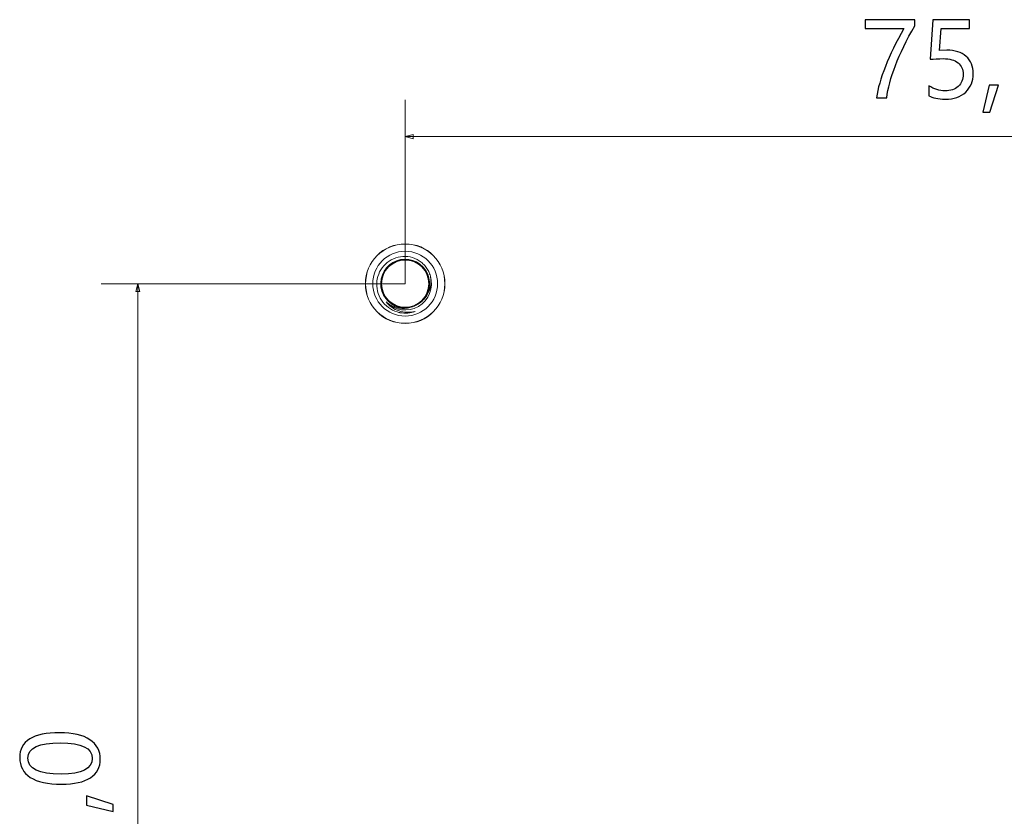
# Model space of a CAD drawing. Header units: centimetres. Extents: x -29.6 to 29.7, y -21 to 21.
# Tile 14 of 24: x 11.9 to 15.2, y 2 to 4.7. Entities that reach past the tile are written whole.
import ezdxf

# ---------------------------------------------------------------- set-up
doc = ezdxf.new("R2010")
doc.units = ezdxf.units.CM
doc.header["$MEASUREMENT"] = 0
doc.layers.add('06___PRT_ALL_SURFS', color=7, linetype='Continuous')

msp = doc.modelspace()

# ---------------------------------------------------------------- linework, layer by layer
at = {"layer": '06___PRT_ALL_SURFS'}
for points, knots in [([(14.94523, 4.66177), (14.91744, 4.6133), (14.89564, 4.56843), (14.87974, 4.52718), (14.86389, 4.48593), (14.8541, 4.44952), (14.85032, 4.418), (14.85032, 4.418), (14.81548, 4.418), (14.81548, 4.418), (14.81973, 4.44905), (14.82969, 4.48453), (14.84536, 4.52433), (14.8611, 4.56418), (14.88207, 4.60701), (14.90835, 4.65286), (14.90835, 4.65286), (14.77726, 4.65286), (14.77726, 4.65286), (14.77726, 4.65286), (14.77726, 4.6824), (14.77726, 4.6824), (14.77726, 4.6824), (14.94523, 4.6824), (14.94523, 4.6824), (14.94523, 4.6824), (14.94523, 4.66177), (14.94523, 4.66177)], [0, 0, 0, 0, 0.1111111, 0.1111111, 0.1111111, 0.2222222, 0.2222222, 0.2222222, 0.3333333, 0.3333333, 0.3333333, 0.4444444, 0.4444444, 0.4444444, 0.5555556, 0.5555556, 0.5555556, 0.6666667, 0.6666667, 0.6666667, 0.7777778, 0.7777778, 0.7777778, 0.8888889, 0.8888889, 0.8888889, 1, 1, 1, 1]), ([(15.14327, 4.49956), (15.14327, 4.47376), (15.13471, 4.45295), (15.11758, 4.43711), (15.10045, 4.42132), (15.07743, 4.41339), (15.04853, 4.41339), (15.02371, 4.41339), (15.00524, 4.41706), (14.99306, 4.42446), (14.99306, 4.42446), (14.99306, 4.45861), (14.99306, 4.45861), (15.01089, 4.44701), (15.02913, 4.44118), (15.04766, 4.44118), (15.06613, 4.44118), (15.08098, 4.44631), (15.09229, 4.45651), (15.10365, 4.46665), (15.1093, 4.48016), (15.1093, 4.497), (15.1093, 4.5139), (15.10342, 4.52701), (15.09165, 4.53639), (15.07988, 4.54577), (15.06322, 4.55043), (15.04172, 4.55043), (15.02511, 4.55043), (15.01013, 4.54973), (14.99679, 4.54822), (14.99679, 4.54822), (15.00652, 4.6824), (15.00652, 4.6824), (15.00652, 4.6824), (15.1301, 4.6824), (15.1301, 4.6824), (15.1301, 4.6824), (15.1301, 4.65303), (15.1301, 4.65303), (15.1301, 4.65303), (15.03472, 4.65303), (15.03472, 4.65303), (15.03472, 4.65303), (15.02925, 4.57811), (15.02925, 4.57811), (15.02925, 4.57811), (15.05331, 4.57915), (15.05331, 4.57915), (15.08127, 4.57915), (15.1033, 4.57216), (15.11926, 4.55824), (15.13528, 4.54431), (15.14327, 4.52473), (15.14327, 4.49956)], [0, 0, 0, 0, 0.0555556, 0.0555556, 0.0555556, 0.1111111, 0.1111111, 0.1111111, 0.1666667, 0.1666667, 0.1666667, 0.2222222, 0.2222222, 0.2222222, 0.2777778, 0.2777778, 0.2777778, 0.3333333, 0.3333333, 0.3333333, 0.3888889, 0.3888889, 0.3888889, 0.4444444, 0.4444444, 0.4444444, 0.5, 0.5, 0.5, 0.5555556, 0.5555556, 0.5555556, 0.6111111, 0.6111111, 0.6111111, 0.6666667, 0.6666667, 0.6666667, 0.7222222, 0.7222222, 0.7222222, 0.7777778, 0.7777778, 0.7777778, 0.8333333, 0.8333333, 0.8333333, 0.8888889, 0.8888889, 0.8888889, 0.9444444, 0.9444444, 0.9444444, 1, 1, 1, 1]), ([(15.22897, 4.46047), (15.22897, 4.46047), (15.19978, 4.36952), (15.19978, 4.36952), (15.19978, 4.36952), (15.17555, 4.36952), (15.17555, 4.36952), (15.17555, 4.36952), (15.1967, 4.46047), (15.1967, 4.46047), (15.1967, 4.46047), (15.22897, 4.46047), (15.22897, 4.46047)], [0, 0, 0, 0, 0.25, 0.25, 0.25, 0.5, 0.5, 0.5, 0.75, 0.75, 0.75, 1, 1, 1, 1]), ([(12.0536, 2.09254), (12.00693, 2.09254), (11.97168, 2.10023), (11.94768, 2.11572), (11.92373, 2.13122), (11.91178, 2.1536), (11.91178, 2.18296), (11.91178, 2.23895), (11.95694, 2.26698), (12.04731, 2.26698), (12.09193, 2.26698), (12.12602, 2.25905), (12.14962, 2.24332), (12.17321, 2.22754), (12.18504, 2.20545), (12.18504, 2.17702), (12.18504, 2.15016), (12.17386, 2.12936), (12.15142, 2.11462), (12.12899, 2.09988), (12.09642, 2.09254), (12.0536, 2.09254)], [0, 0, 0, 0, 0.1428571, 0.1428571, 0.1428571, 0.2857143, 0.2857143, 0.2857143, 0.4285714, 0.4285714, 0.4285714, 0.5714286, 0.5714286, 0.5714286, 0.7142857, 0.7142857, 0.7142857, 0.8571429, 0.8571429, 0.8571429, 1, 1, 1, 1]), ([(12.05208, 2.12668), (12.12229, 2.12668), (12.15743, 2.14445), (12.15743, 2.18011), (12.15743, 2.21512), (12.12171, 2.23266), (12.05039, 2.23266), (11.97652, 2.23266), (11.93958, 2.21547), (11.93958, 2.1811), (11.93958, 2.1448), (11.9771, 2.12668), (12.05208, 2.12668)], [0, 0, 0, 0, 0.25, 0.25, 0.25, 0.5, 0.5, 0.5, 0.75, 0.75, 0.75, 1, 1, 1, 1]), ([(12.13814, 2.05344), (12.13814, 2.05344), (12.22909, 2.02425), (12.22909, 2.02425), (12.22909, 2.02425), (12.22909, 2.00001), (12.22909, 2.00001), (12.22909, 2.00001), (12.13814, 2.02116), (12.13814, 2.02116), (12.13814, 2.02116), (12.13814, 2.05344), (12.13814, 2.05344)], [0, 0, 0, 0, 0.25, 0.25, 0.25, 0.5, 0.5, 0.5, 0.75, 0.75, 0.75, 1, 1, 1, 1])]:
    msp.add_open_spline(points, degree=3, knots=knots, dxfattribs=at)
at = {"layer": '06___PRT_ALL_SURFS', "lineweight": 0}
for points in [[(13.21818, 3.78819), (13.21818, 3.78819), (13.21818, 4.41112), (13.21818, 4.41112)], [(13.21818, 4.28627), (13.21818, 4.28627), (16.96372, 4.28627), (16.96372, 4.28627)], [(13.21818, 3.78819), (13.21818, 3.78819), (12.18749, 3.78819), (12.18749, 3.78819)], [(12.31234, 3.78819), (12.31234, 3.78819), (12.31234, 0.04264), (12.31234, 0.04264)]]:
    msp.add_open_spline(points, degree=3, dxfattribs=at)
for points in [[(13.24484, 4.27912), (13.24484, 4.27912), (13.21818, 4.28627), (13.21818, 4.28627), (13.21818, 4.28627), (13.24484, 4.29341), (13.24484, 4.29341), (13.24484, 4.29341), (13.24484, 4.27912), (13.24484, 4.27912)], [(12.30519, 3.76152), (12.30519, 3.76152), (12.31234, 3.78819), (12.31234, 3.78819), (12.31234, 3.78819), (12.31948, 3.76152), (12.31948, 3.76152), (12.31948, 3.76152), (12.30519, 3.76152), (12.30519, 3.76152)]]:
    msp.add_open_spline(points, degree=3, knots=[0, 0, 0, 0, 0.3333333, 0.3333333, 0.3333333, 0.6666667, 0.6666667, 0.6666667, 1, 1, 1, 1], dxfattribs=at)
at = {"layer": '06___PRT_ALL_SURFS', "lineweight": 9}
for points, knots in [([(13.35302, 3.78819), (13.35302, 3.86265), (13.29265, 3.92303), (13.21818, 3.92303), (13.14371, 3.92303), (13.08334, 3.86265), (13.08334, 3.78819), (13.08334, 3.71372), (13.14371, 3.65335), (13.21818, 3.65335), (13.29265, 3.65335), (13.35302, 3.71372), (13.35302, 3.78819)], [0, 0, 0, 0, 0.25, 0.25, 0.25, 0.5, 0.5, 0.5, 0.75, 0.75, 0.75, 1, 1, 1, 1]), ([(13.35252, 3.78819), (13.35252, 3.86238), (13.29237, 3.92253), (13.21818, 3.92253), (13.14399, 3.92253), (13.08384, 3.86238), (13.08384, 3.78819), (13.08384, 3.71399), (13.14399, 3.65385), (13.21818, 3.65385), (13.29237, 3.65385), (13.35252, 3.71399), (13.35252, 3.78819)], [0, 0, 0, 0, 0.25, 0.25, 0.25, 0.5, 0.5, 0.5, 0.75, 0.75, 0.75, 1, 1, 1, 1]), ([(13.32805, 3.78819), (13.32805, 3.84886), (13.27886, 3.89806), (13.21818, 3.89806), (13.1575, 3.89806), (13.10831, 3.84886), (13.10831, 3.78819), (13.10831, 3.72751), (13.1575, 3.67832), (13.21818, 3.67832), (13.27886, 3.67832), (13.32805, 3.7275), (13.32805, 3.78819)], [0, 0, 0, 0, 0.25, 0.25, 0.25, 0.5, 0.5, 0.5, 0.75, 0.75, 0.75, 1, 1, 1, 1]), ([(13.30362, 3.81375), (13.30219, 3.81907), (13.30026, 3.82426), (13.29788, 3.82923), (13.2955, 3.83421), (13.29265, 3.83895), (13.28939, 3.8434), (13.28614, 3.84785), (13.28248, 3.852), (13.27847, 3.85578), (13.27446, 3.85956), (13.27011, 3.86297), (13.26547, 3.86597), (13.25624, 3.87193), (13.24586, 3.87623), (13.23508, 3.87856), (13.2243, 3.88089), (13.21311, 3.88125), (13.20221, 3.87964), (13.1913, 3.87804), (13.18068, 3.87448), (13.17101, 3.86919), (13.16134, 3.8639), (13.15261, 3.85688), (13.14535, 3.84859), (13.13809, 3.8403), (13.1323, 3.83074), (13.1283, 3.82045), (13.1243, 3.81016), (13.1221, 3.79915), (13.12182, 3.78819)], [0, 0, 0, 0, 0.1, 0.1, 0.1, 0.2, 0.2, 0.2, 0.3, 0.3, 0.3, 0.4, 0.4, 0.4, 0.5, 0.5, 0.5, 0.6, 0.6, 0.6, 0.7, 0.7, 0.7, 0.8, 0.8, 0.8, 0.9, 0.9, 0.9, 1, 1, 1, 1]), ([(13.28643, 3.74113), (13.30849, 3.77311), (13.30537, 3.81611), (13.27894, 3.84458), (13.25251, 3.87306), (13.20986, 3.87936), (13.17632, 3.85975), (13.14279, 3.84013), (13.12737, 3.79987), (13.13923, 3.76288), (13.15109, 3.72589), (13.18704, 3.70209), (13.22573, 3.70562)], [0, 0, 0, 0, 0.25, 0.25, 0.25, 0.5, 0.5, 0.5, 0.75, 0.75, 0.75, 1, 1, 1, 1]), ([(13.13705, 3.78089), (13.13705, 3.78089), (13.13636, 3.78903), (13.13636, 3.78903), (13.13636, 3.78903), (13.13797, 3.80436), (13.13797, 3.80436), (13.13797, 3.80436), (13.14243, 3.81912), (13.14243, 3.81912), (13.14243, 3.81912), (13.14958, 3.83279), (13.14958, 3.83279), (13.14958, 3.83279), (13.15917, 3.84486), (13.15917, 3.84486), (13.15917, 3.84486), (13.17084, 3.85492), (13.17084, 3.85492), (13.17084, 3.85492), (13.17338, 3.85638), (13.17338, 3.85638)], [0, 0, 0, 0, 0.1428571, 0.1428571, 0.1428571, 0.2857143, 0.2857143, 0.2857143, 0.4285714, 0.4285714, 0.4285714, 0.5714286, 0.5714286, 0.5714286, 0.7142857, 0.7142857, 0.7142857, 0.8571429, 0.8571429, 0.8571429, 1, 1, 1, 1]), ([(13.17321, 3.72015), (13.17321, 3.72015), (13.16995, 3.7221), (13.16995, 3.7221), (13.16995, 3.7221), (13.15845, 3.73226), (13.15845, 3.73226), (13.15845, 3.73226), (13.14907, 3.74438), (13.14907, 3.74438), (13.14907, 3.74438), (13.14211, 3.75804), (13.14211, 3.75804), (13.14211, 3.75804), (13.13782, 3.77276), (13.13782, 3.77276), (13.13782, 3.77276), (13.13636, 3.78804), (13.13636, 3.78804), (13.13636, 3.78804), (13.13777, 3.80332), (13.13777, 3.80332), (13.13777, 3.80332), (13.142, 3.81806), (13.142, 3.81806), (13.142, 3.81806), (13.14891, 3.83173), (13.14891, 3.83173), (13.14891, 3.83173), (13.15825, 3.84389), (13.15825, 3.84389), (13.15825, 3.84389), (13.1697, 3.85409), (13.1697, 3.85409), (13.1697, 3.85409), (13.17282, 3.85597), (13.17282, 3.85597)], [0, 0, 0, 0, 0.0833333, 0.0833333, 0.0833333, 0.1666667, 0.1666667, 0.1666667, 0.25, 0.25, 0.25, 0.3333333, 0.3333333, 0.3333333, 0.4166667, 0.4166667, 0.4166667, 0.5, 0.5, 0.5, 0.5833333, 0.5833333, 0.5833333, 0.6666667, 0.6666667, 0.6666667, 0.75, 0.75, 0.75, 0.8333333, 0.8333333, 0.8333333, 0.9166667, 0.9166667, 0.9166667, 1, 1, 1, 1]), ([(13.19058, 3.71116), (13.19058, 3.71116), (13.17669, 3.71766), (13.17669, 3.71766), (13.17669, 3.71766), (13.16427, 3.72663), (13.16427, 3.72663), (13.16427, 3.72663), (13.15373, 3.73777), (13.15373, 3.73777), (13.15373, 3.73777), (13.14546, 3.75069), (13.14546, 3.75069), (13.14546, 3.75069), (13.13974, 3.76491), (13.13974, 3.76491), (13.13974, 3.76491), (13.13677, 3.77996), (13.13677, 3.77996), (13.13677, 3.77996), (13.13667, 3.7953), (13.13667, 3.7953), (13.13667, 3.7953), (13.13943, 3.81039), (13.13943, 3.81039), (13.13943, 3.81039), (13.14494, 3.82468), (13.14494, 3.82468), (13.14494, 3.82468), (13.15304, 3.8377), (13.15304, 3.8377), (13.15304, 3.8377), (13.16343, 3.84899), (13.16343, 3.84899)], [0, 0, 0, 0, 0.0909091, 0.0909091, 0.0909091, 0.1818182, 0.1818182, 0.1818182, 0.2727273, 0.2727273, 0.2727273, 0.3636364, 0.3636364, 0.3636364, 0.4545455, 0.4545455, 0.4545455, 0.5454545, 0.5454545, 0.5454545, 0.6363636, 0.6363636, 0.6363636, 0.7272727, 0.7272727, 0.7272727, 0.8181818, 0.8181818, 0.8181818, 0.9090909, 0.9090909, 0.9090909, 1, 1, 1, 1]), ([(13.29808, 3.78819), (13.29808, 3.83231), (13.26231, 3.86809), (13.21818, 3.86809), (13.17405, 3.86809), (13.13827, 3.83231), (13.13827, 3.78819), (13.13827, 3.74405), (13.17405, 3.70828), (13.21818, 3.70828), (13.26231, 3.70828), (13.29808, 3.74405), (13.29808, 3.78819)], [0, 0, 0, 0, 0.25, 0.25, 0.25, 0.5, 0.5, 0.5, 0.75, 0.75, 0.75, 1, 1, 1, 1]), ([(13.13841, 3.8047), (13.13841, 3.8047), (13.14279, 3.81874), (13.14279, 3.81874), (13.14279, 3.81874), (13.14962, 3.83173), (13.14962, 3.83173), (13.14962, 3.83173), (13.15869, 3.84326), (13.15869, 3.84326), (13.15869, 3.84326), (13.16968, 3.85294), (13.16968, 3.85294)], [0, 0, 0, 0, 0.25, 0.25, 0.25, 0.5, 0.5, 0.5, 0.75, 0.75, 0.75, 1, 1, 1, 1]), ([(13.15664, 3.84182), (13.15664, 3.84182), (13.15806, 3.84369), (13.15806, 3.84369), (13.15806, 3.84369), (13.15816, 3.84378), (13.15816, 3.84378)], [0, 0, 0, 0, 0.5, 0.5, 0.5, 1, 1, 1, 1]), ([(13.16794, 3.85254), (13.16794, 3.85254), (13.16955, 3.85398), (13.16955, 3.85398), (13.16955, 3.85398), (13.16963, 3.85403), (13.16963, 3.85403)], [0, 0, 0, 0, 0.5, 0.5, 0.5, 1, 1, 1, 1]), ([(13.18418, 3.86261), (13.18418, 3.86261), (13.19873, 3.86766), (13.19873, 3.86766), (13.19873, 3.86766), (13.21398, 3.8699), (13.21398, 3.8699), (13.21398, 3.8699), (13.22938, 3.86924), (13.22938, 3.86924), (13.22938, 3.86924), (13.2444, 3.86569), (13.2444, 3.86569), (13.2444, 3.86569), (13.25847, 3.8594), (13.25847, 3.8594)], [0, 0, 0, 0, 0.2, 0.2, 0.2, 0.4, 0.4, 0.4, 0.6, 0.6, 0.6, 0.8, 0.8, 0.8, 1, 1, 1, 1]), ([(13.19292, 3.86569), (13.19292, 3.86569), (13.19726, 3.86729), (13.19726, 3.86729), (13.19726, 3.86729), (13.19889, 3.86756), (13.19889, 3.86756)], [0, 0, 0, 0, 0.5, 0.5, 0.5, 1, 1, 1, 1]), ([(13.1959, 3.86555), (13.1959, 3.86555), (13.21024, 3.86808), (13.21024, 3.86808), (13.21024, 3.86808), (13.22475, 3.86795), (13.22475, 3.86795), (13.22475, 3.86795), (13.2318, 3.86692), (13.2318, 3.86692)], [0, 0, 0, 0, 0.3333333, 0.3333333, 0.3333333, 0.6666667, 0.6666667, 0.6666667, 1, 1, 1, 1]), ([(13.19722, 3.86728), (13.19722, 3.86728), (13.21242, 3.8698), (13.21242, 3.8698), (13.21242, 3.8698), (13.22781, 3.86943), (13.22781, 3.86943)], [0, 0, 0, 0, 0.5, 0.5, 0.5, 1, 1, 1, 1]), ([(13.22773, 3.86944), (13.22773, 3.86944), (13.24287, 3.86619), (13.24287, 3.86619), (13.24287, 3.86619), (13.25706, 3.86018), (13.25706, 3.86018), (13.25706, 3.86018), (13.25804, 3.85952), (13.25804, 3.85952)], [0, 0, 0, 0, 0.3333333, 0.3333333, 0.3333333, 0.6666667, 0.6666667, 0.6666667, 1, 1, 1, 1]), ([(13.23017, 3.86905), (13.23017, 3.86905), (13.23097, 3.869), (13.23097, 3.869), (13.23097, 3.869), (13.23249, 3.86861), (13.23249, 3.86861)], [0, 0, 0, 0, 0.5, 0.5, 0.5, 1, 1, 1, 1]), ([(13.24512, 3.86537), (13.24512, 3.86537), (13.24588, 3.86517), (13.24588, 3.86517), (13.24588, 3.86517), (13.24731, 3.8645), (13.24731, 3.8645)], [0, 0, 0, 0, 0.5, 0.5, 0.5, 1, 1, 1, 1]), ([(13.24951, 3.86377), (13.24951, 3.86377), (13.26307, 3.85659), (13.26307, 3.85659), (13.26307, 3.85659), (13.27505, 3.84701), (13.27505, 3.84701), (13.27505, 3.84701), (13.28502, 3.83537), (13.28502, 3.83537), (13.28502, 3.83537), (13.29266, 3.82206), (13.29266, 3.82206), (13.29266, 3.82206), (13.29767, 3.80756), (13.29767, 3.80756), (13.29767, 3.80756), (13.29989, 3.79239), (13.29989, 3.79239), (13.29989, 3.79239), (13.29924, 3.77706), (13.29924, 3.77706), (13.29924, 3.77706), (13.29574, 3.76213), (13.29574, 3.76213), (13.29574, 3.76213), (13.28951, 3.74811), (13.28951, 3.74811)], [0, 0, 0, 0, 0.1111111, 0.1111111, 0.1111111, 0.2222222, 0.2222222, 0.2222222, 0.3333333, 0.3333333, 0.3333333, 0.4444444, 0.4444444, 0.4444444, 0.5555556, 0.5555556, 0.5555556, 0.6666667, 0.6666667, 0.6666667, 0.7777778, 0.7777778, 0.7777778, 0.8888889, 0.8888889, 0.8888889, 1, 1, 1, 1]), ([(13.26546, 3.85463), (13.26546, 3.85463), (13.26864, 3.85259), (13.26864, 3.85259), (13.26864, 3.85259), (13.2698, 3.85149), (13.2698, 3.85149)], [0, 0, 0, 0, 0.5, 0.5, 0.5, 1, 1, 1, 1]), ([(13.26592, 3.85427), (13.26592, 3.85427), (13.26961, 3.85183), (13.26961, 3.85183), (13.26961, 3.85183), (13.28057, 3.84111), (13.28057, 3.84111), (13.28057, 3.84111), (13.28935, 3.82854), (13.28935, 3.82854), (13.28935, 3.82854), (13.29564, 3.81455), (13.29564, 3.81455), (13.29564, 3.81455), (13.2992, 3.79962), (13.2992, 3.79962), (13.2992, 3.79962), (13.29991, 3.78429), (13.29991, 3.78429), (13.29991, 3.78429), (13.29774, 3.7691), (13.29774, 3.7691), (13.29774, 3.7691), (13.29278, 3.75458), (13.29278, 3.75458), (13.29278, 3.75458), (13.28519, 3.74125), (13.28519, 3.74125)], [0, 0, 0, 0, 0.1111111, 0.1111111, 0.1111111, 0.2222222, 0.2222222, 0.2222222, 0.3333333, 0.3333333, 0.3333333, 0.4444444, 0.4444444, 0.4444444, 0.5555556, 0.5555556, 0.5555556, 0.6666667, 0.6666667, 0.6666667, 0.7777778, 0.7777778, 0.7777778, 0.8888889, 0.8888889, 0.8888889, 1, 1, 1, 1]), ([(13.27858, 3.84292), (13.27858, 3.84292), (13.28186, 3.83956), (13.28186, 3.83956), (13.28186, 3.83956), (13.28482, 3.83509), (13.28482, 3.83509)], [0, 0, 0, 0, 0.5, 0.5, 0.5, 1, 1, 1, 1]), ([(13.28069, 3.84061), (13.28069, 3.84061), (13.28284, 3.83832), (13.28284, 3.83832), (13.28284, 3.83832), (13.28529, 3.83446), (13.28529, 3.83446)], [0, 0, 0, 0, 0.5, 0.5, 0.5, 1, 1, 1, 1]), ([(13.14132, 3.81577), (13.14132, 3.81577), (13.14185, 3.81765), (13.14185, 3.81765), (13.14185, 3.81765), (13.14194, 3.81784), (13.14194, 3.81784)], [0, 0, 0, 0, 0.5, 0.5, 0.5, 1, 1, 1, 1]), ([(13.14767, 3.82933), (13.14767, 3.82933), (13.14872, 3.83143), (13.14872, 3.83143), (13.14872, 3.83143), (13.14883, 3.83157), (13.14883, 3.83157)], [0, 0, 0, 0, 0.5, 0.5, 0.5, 1, 1, 1, 1]), ([(13.15332, 3.72697), (13.18168, 3.69692), (13.22698, 3.69028), (13.26277, 3.71095), (13.29856, 3.73161), (13.31547, 3.77416), (13.30362, 3.81375)], [0, 0, 0, 0, 0.5, 0.5, 0.5, 1, 1, 1, 1]), ([(13.2859, 3.74036), (13.29008, 3.74534), (13.29368, 3.75084), (13.2966, 3.75667), (13.29952, 3.7625), (13.30175, 3.76866), (13.30326, 3.77499), (13.30477, 3.78133), (13.30556, 3.78783), (13.30562, 3.79435), (13.30567, 3.80087), (13.30499, 3.8074), (13.30362, 3.81375)], [0, 0, 0, 0, 0.25, 0.25, 0.25, 0.5, 0.5, 0.5, 0.75, 0.75, 0.75, 1, 1, 1, 1]), ([(13.28906, 3.82868), (13.28906, 3.82868), (13.29036, 3.82672), (13.29036, 3.82672), (13.29036, 3.82672), (13.29242, 3.82179), (13.29242, 3.82179)], [0, 0, 0, 0, 0.5, 0.5, 0.5, 1, 1, 1, 1]), ([(13.28941, 3.82795), (13.28941, 3.82795), (13.2911, 3.82529), (13.2911, 3.82529), (13.2911, 3.82529), (13.29278, 3.82105), (13.29278, 3.82105)], [0, 0, 0, 0, 0.5, 0.5, 0.5, 1, 1, 1, 1]), ([(13.2954, 3.81467), (13.2954, 3.81467), (13.2963, 3.81249), (13.2963, 3.81249), (13.2963, 3.81249), (13.29737, 3.80739), (13.29737, 3.80739)], [0, 0, 0, 0, 0.5, 0.5, 0.5, 1, 1, 1, 1]), ([(13.29561, 3.81388), (13.29561, 3.81388), (13.29677, 3.81095), (13.29677, 3.81095), (13.29677, 3.81095), (13.29762, 3.80647), (13.29762, 3.80647)], [0, 0, 0, 0, 0.5, 0.5, 0.5, 1, 1, 1, 1]), ([(13.12182, 3.78819), (13.12152, 3.77694), (13.12324, 3.76555), (13.12684, 3.75483), (13.13044, 3.74409), (13.13593, 3.73403), (13.14296, 3.72519), (13.14999, 3.71634), (13.15855, 3.70872), (13.16817, 3.70276), (13.1778, 3.6968), (13.18847, 3.6925), (13.19946, 3.69011)], [0, 0, 0, 0, 0.25, 0.25, 0.25, 0.5, 0.5, 0.5, 0.75, 0.75, 0.75, 1, 1, 1, 1]), ([(13.16016, 3.7305), (13.16016, 3.7305), (13.15037, 3.74239), (13.15037, 3.74239), (13.15037, 3.74239), (13.143, 3.7559), (13.143, 3.7559), (13.143, 3.7559), (13.13828, 3.77057), (13.13828, 3.77057), (13.13828, 3.77057), (13.13639, 3.78586), (13.13639, 3.78586), (13.13639, 3.78586), (13.13647, 3.78703), (13.13647, 3.78703)], [0, 0, 0, 0, 0.2, 0.2, 0.2, 0.4, 0.4, 0.4, 0.6, 0.6, 0.6, 0.8, 0.8, 0.8, 1, 1, 1, 1]), ([(13.13698, 3.78056), (13.13698, 3.78056), (13.13645, 3.7843), (13.13645, 3.7843), (13.13645, 3.7843), (13.13654, 3.78624), (13.13654, 3.78624)], [0, 0, 0, 0, 0.5, 0.5, 0.5, 1, 1, 1, 1]), ([(13.1384, 3.77062), (13.1384, 3.77062), (13.13795, 3.77214), (13.13795, 3.77214), (13.13795, 3.77214), (13.13786, 3.77292), (13.13786, 3.77292)], [0, 0, 0, 0, 0.5, 0.5, 0.5, 1, 1, 1, 1]), ([(13.13985, 3.76547), (13.13985, 3.76547), (13.13863, 3.76905), (13.13863, 3.76905), (13.13863, 3.76905), (13.13833, 3.7711), (13.13833, 3.7711)], [0, 0, 0, 0, 0.5, 0.5, 0.5, 1, 1, 1, 1]), ([(13.29971, 3.78491), (13.29971, 3.78491), (13.29976, 3.78198), (13.29976, 3.78198), (13.29976, 3.78198), (13.29715, 3.76679), (13.29715, 3.76679), (13.29715, 3.76679), (13.29174, 3.75236), (13.29174, 3.75236)], [0, 0, 0, 0, 0.3333333, 0.3333333, 0.3333333, 0.6666667, 0.6666667, 0.6666667, 1, 1, 1, 1]), ([(13.29904, 3.79951), (13.29904, 3.79951), (13.29948, 3.7974), (13.29948, 3.7974), (13.29948, 3.7974), (13.29955, 3.79352), (13.29955, 3.79352)], [0, 0, 0, 0, 0.5, 0.5, 0.5, 1, 1, 1, 1]), ([(13.2991, 3.79866), (13.2991, 3.79866), (13.29964, 3.79581), (13.29964, 3.79581), (13.29964, 3.79581), (13.29964, 3.79248), (13.29964, 3.79248)], [0, 0, 0, 0, 0.5, 0.5, 0.5, 1, 1, 1, 1]), ([(13.14311, 3.75597), (13.14311, 3.75597), (13.14238, 3.75737), (13.14238, 3.75737), (13.14238, 3.75737), (13.14215, 3.75814), (13.14215, 3.75814)], [0, 0, 0, 0, 0.5, 0.5, 0.5, 1, 1, 1, 1]), ([(13.1455, 3.75119), (13.1455, 3.75119), (13.14363, 3.75448), (13.14363, 3.75448), (13.14363, 3.75448), (13.14291, 3.75655), (13.14291, 3.75655)], [0, 0, 0, 0, 0.5, 0.5, 0.5, 1, 1, 1, 1]), ([(13.14867, 3.74503), (13.14867, 3.74503), (13.14865, 3.74506), (13.14865, 3.74506), (13.14865, 3.74506), (13.1475, 3.74737), (13.1475, 3.74737)], [0, 0, 0, 0, 0.5, 0.5, 0.5, 1, 1, 1, 1]), ([(13.15049, 3.74245), (13.15049, 3.74245), (13.14951, 3.74369), (13.14951, 3.74369), (13.14951, 3.74369), (13.14914, 3.74441), (13.14914, 3.74441)], [0, 0, 0, 0, 0.5, 0.5, 0.5, 1, 1, 1, 1]), ([(13.15373, 3.73821), (13.15373, 3.73821), (13.15128, 3.74108), (13.15128, 3.74108), (13.15128, 3.74108), (13.15012, 3.7431), (13.15012, 3.7431)], [0, 0, 0, 0, 0.5, 0.5, 0.5, 1, 1, 1, 1]), ([(13.28951, 3.74811), (13.28951, 3.74811), (13.28078, 3.73551), (13.28078, 3.73551), (13.28078, 3.73551), (13.26985, 3.72475), (13.26985, 3.72475), (13.26985, 3.72475), (13.26011, 3.71823), (13.26011, 3.71823)], [0, 0, 0, 0, 0.3333333, 0.3333333, 0.3333333, 0.6666667, 0.6666667, 0.6666667, 1, 1, 1, 1]), ([(13.29174, 3.75236), (13.29174, 3.75236), (13.28372, 3.73921), (13.28372, 3.73921), (13.28372, 3.73921), (13.27339, 3.7278), (13.27339, 3.7278), (13.27339, 3.7278), (13.26108, 3.71851), (13.26108, 3.71851)], [0, 0, 0, 0, 0.3333333, 0.3333333, 0.3333333, 0.6666667, 0.6666667, 0.6666667, 1, 1, 1, 1]), ([(13.26334, 3.71994), (13.2676, 3.72271), (13.27164, 3.72585), (13.2754, 3.72929), (13.27916, 3.73273), (13.28263, 3.73647), (13.2859, 3.74036)], [0, 0, 0, 0, 0.5, 0.5, 0.5, 1, 1, 1, 1]), ([(13.28334, 3.73907), (13.28334, 3.73907), (13.28177, 3.7367), (13.28177, 3.7367), (13.28177, 3.7367), (13.28123, 3.73615), (13.28123, 3.73615)], [0, 0, 0, 0, 0.5, 0.5, 0.5, 1, 1, 1, 1]), ([(13.28361, 3.73928), (13.28361, 3.73928), (13.28277, 3.73796), (13.28277, 3.73796), (13.28277, 3.73796), (13.28221, 3.73737), (13.28221, 3.73737)], [0, 0, 0, 0, 0.5, 0.5, 0.5, 1, 1, 1, 1]), ([(13.29163, 3.75243), (13.29163, 3.75243), (13.29104, 3.75097), (13.29104, 3.75097), (13.29104, 3.75097), (13.29061, 3.75028), (13.29061, 3.75028)], [0, 0, 0, 0, 0.5, 0.5, 0.5, 1, 1, 1, 1]), ([(13.29703, 3.76685), (13.29703, 3.76685), (13.29673, 3.76529), (13.29673, 3.76529), (13.29673, 3.76529), (13.29643, 3.76454), (13.29643, 3.76454)], [0, 0, 0, 0, 0.5, 0.5, 0.5, 1, 1, 1, 1]), ([(13.25122, 3.69406), (13.2424, 3.69185), (13.23323, 3.69085), (13.22412, 3.69115), (13.215, 3.69145), (13.20594, 3.69304), (13.19729, 3.69591), (13.18864, 3.69876), (13.18041, 3.70288), (13.17296, 3.70814), (13.16551, 3.71339), (13.15883, 3.71977), (13.15332, 3.72697)], [0, 0, 0, 0, 0.25, 0.25, 0.25, 0.5, 0.5, 0.5, 0.75, 0.75, 0.75, 1, 1, 1, 1]), ([(13.15332, 3.72697), (13.15813, 3.7226), (13.16345, 3.71875), (13.16912, 3.71554), (13.17479, 3.71233), (13.18082, 3.70976), (13.18706, 3.7079), (13.19331, 3.70604), (13.19976, 3.7049), (13.20627, 3.70451), (13.21277, 3.70412), (13.21933, 3.7045), (13.22573, 3.70562)], [0, 0, 0, 0, 0.25, 0.25, 0.25, 0.5, 0.5, 0.5, 0.75, 0.75, 0.75, 1, 1, 1, 1]), ([(13.16124, 3.72984), (13.16124, 3.72984), (13.15797, 3.73278), (13.15797, 3.73278), (13.15797, 3.73278), (13.15792, 3.73285), (13.15792, 3.73285)], [0, 0, 0, 0, 0.5, 0.5, 0.5, 1, 1, 1, 1]), ([(13.16146, 3.72954), (13.16146, 3.72954), (13.15907, 3.7316), (13.15907, 3.7316), (13.15907, 3.7316), (13.15857, 3.73224), (13.15857, 3.73224)], [0, 0, 0, 0, 0.5, 0.5, 0.5, 1, 1, 1, 1]), ([(13.17439, 3.71932), (13.17439, 3.71932), (13.17201, 3.72063), (13.17201, 3.72063), (13.17201, 3.72063), (13.17079, 3.72165), (13.17079, 3.72165)], [0, 0, 0, 0, 0.5, 0.5, 0.5, 1, 1, 1, 1]), ([(13.17531, 3.7187), (13.17531, 3.7187), (13.17335, 3.71974), (13.17335, 3.71974), (13.17335, 3.71974), (13.17148, 3.72123), (13.17148, 3.72123)], [0, 0, 0, 0, 0.5, 0.5, 0.5, 1, 1, 1, 1]), ([(13.1862, 3.71314), (13.1862, 3.71314), (13.18313, 3.71425), (13.18313, 3.71425), (13.18313, 3.71425), (13.1806, 3.71576), (13.1806, 3.71576)], [0, 0, 0, 0, 0.5, 0.5, 0.5, 1, 1, 1, 1]), ([(13.18675, 3.71288), (13.18675, 3.71288), (13.18405, 3.71382), (13.18405, 3.71382), (13.18405, 3.71382), (13.18117, 3.71549), (13.18117, 3.71549)], [0, 0, 0, 0, 0.5, 0.5, 0.5, 1, 1, 1, 1]), ([(13.18834, 3.71213), (13.18834, 3.71213), (13.18697, 3.71255), (13.18697, 3.71255), (13.18697, 3.71255), (13.18322, 3.71453), (13.18322, 3.71453)], [0, 0, 0, 0, 0.5, 0.5, 0.5, 1, 1, 1, 1]), ([(13.18759, 3.71249), (13.18759, 3.71249), (13.18551, 3.71317), (13.18551, 3.71317), (13.18551, 3.71317), (13.18412, 3.71393), (13.18412, 3.71393)], [0, 0, 0, 0, 0.5, 0.5, 0.5, 1, 1, 1, 1]), ([(13.20101, 3.70845), (13.20101, 3.70845), (13.19754, 3.70901), (13.19754, 3.70901), (13.19754, 3.70901), (13.1938, 3.71037), (13.1938, 3.71037)], [0, 0, 0, 0, 0.5, 0.5, 0.5, 1, 1, 1, 1]), ([(13.20163, 3.70829), (13.20163, 3.70829), (13.1986, 3.70874), (13.1986, 3.70874), (13.1986, 3.70874), (13.19429, 3.71025), (13.19429, 3.71025)], [0, 0, 0, 0, 0.5, 0.5, 0.5, 1, 1, 1, 1]), ([(13.20318, 3.70788), (13.20318, 3.70788), (13.2017, 3.70804), (13.2017, 3.70804), (13.2017, 3.70804), (13.19586, 3.70983), (13.19586, 3.70983)], [0, 0, 0, 0, 0.5, 0.5, 0.5, 1, 1, 1, 1]), ([(13.20233, 3.70809), (13.20233, 3.70809), (13.20017, 3.70837), (13.20017, 3.70837), (13.20017, 3.70837), (13.19867, 3.70887), (13.19867, 3.70887)], [0, 0, 0, 0, 0.5, 0.5, 0.5, 1, 1, 1, 1]), ([(13.21611, 3.70664), (13.21611, 3.70664), (13.21267, 3.70655), (13.21267, 3.70655), (13.21267, 3.70655), (13.20865, 3.7072), (13.20865, 3.7072)], [0, 0, 0, 0, 0.5, 0.5, 0.5, 1, 1, 1, 1]), ([(13.21687, 3.7066), (13.21687, 3.7066), (13.21385, 3.70648), (13.21385, 3.70648), (13.21385, 3.70648), (13.20929, 3.70715), (13.20929, 3.70715)], [0, 0, 0, 0, 0.5, 0.5, 0.5, 1, 1, 1, 1]), ([(13.21846, 3.70649), (13.21846, 3.70649), (13.21701, 3.70637), (13.21701, 3.70637), (13.21701, 3.70637), (13.21091, 3.70704), (13.21091, 3.70704)], [0, 0, 0, 0, 0.5, 0.5, 0.5, 1, 1, 1, 1]), ([(13.21751, 3.70653), (13.21751, 3.70653), (13.21546, 3.70641), (13.21546, 3.70641), (13.21546, 3.70641), (13.21389, 3.70661), (13.21389, 3.70661)], [0, 0, 0, 0, 0.5, 0.5, 0.5, 1, 1, 1, 1]), ([(13.23129, 3.70767), (13.23129, 3.70767), (13.228, 3.70696), (13.228, 3.70696), (13.228, 3.70696), (13.22395, 3.70685), (13.22395, 3.70685)], [0, 0, 0, 0, 0.5, 0.5, 0.5, 1, 1, 1, 1]), ([(13.23216, 3.7078), (13.23216, 3.7078), (13.22926, 3.70712), (13.22926, 3.70712), (13.22926, 3.70712), (13.22462, 3.70693), (13.22462, 3.70693)], [0, 0, 0, 0, 0.5, 0.5, 0.5, 1, 1, 1, 1]), ([(13.22573, 3.70562), (13.22865, 3.70614), (13.23155, 3.70673), (13.23442, 3.70745), (13.2373, 3.70816), (13.24014, 3.709), (13.24294, 3.70997), (13.24854, 3.7119), (13.25397, 3.71437), (13.25909, 3.71733)], [0, 0, 0, 0, 0.3333333, 0.3333333, 0.3333333, 0.6666667, 0.6666667, 0.6666667, 1, 1, 1, 1]), ([(13.23373, 3.70798), (13.23373, 3.70798), (13.23237, 3.70761), (13.23237, 3.70761), (13.23237, 3.70761), (13.22624, 3.70711), (13.22624, 3.70711)], [0, 0, 0, 0, 0.5, 0.5, 0.5, 1, 1, 1, 1]), ([(13.23272, 3.70783), (13.23272, 3.70783), (13.23083, 3.70735), (13.23083, 3.70735), (13.23083, 3.70735), (13.22926, 3.70725), (13.22926, 3.70725)], [0, 0, 0, 0, 0.5, 0.5, 0.5, 1, 1, 1, 1]), ([(13.24696, 3.71183), (13.24696, 3.71183), (13.24428, 3.71064), (13.24428, 3.71064), (13.24428, 3.71064), (13.23971, 3.70957), (13.23971, 3.70957)], [0, 0, 0, 0, 0.5, 0.5, 0.5, 1, 1, 1, 1]), ([(13.24885, 3.71249), (13.24885, 3.71249), (13.24724, 3.7117), (13.24724, 3.7117), (13.24724, 3.7117), (13.24128, 3.71006), (13.24128, 3.71006)], [0, 0, 0, 0, 0.5, 0.5, 0.5, 1, 1, 1, 1]), ([(13.273, 3.72775), (13.273, 3.72775), (13.27099, 3.7257), (13.27099, 3.7257), (13.27099, 3.7257), (13.27039, 3.72527), (13.27039, 3.72527)], [0, 0, 0, 0, 0.5, 0.5, 0.5, 1, 1, 1, 1]), ([(13.27327, 3.72788), (13.27327, 3.72788), (13.27219, 3.72672), (13.27219, 3.72672), (13.27219, 3.72672), (13.27155, 3.72626), (13.27155, 3.72626)], [0, 0, 0, 0, 0.5, 0.5, 0.5, 1, 1, 1, 1])]:
    msp.add_open_spline(points, degree=3, knots=knots, dxfattribs=at)
for points in [[(13.16082, 3.84616), (13.16082, 3.84616), (13.16295, 3.84808), (13.16295, 3.84808)], [(13.16343, 3.84899), (13.16343, 3.84899), (13.17574, 3.85814), (13.17574, 3.85814)], [(13.16968, 3.85294), (13.16968, 3.85294), (13.18223, 3.86046), (13.18223, 3.86046)], [(13.17258, 3.85579), (13.17258, 3.85579), (13.17522, 3.8574), (13.17522, 3.8574)], [(13.17574, 3.85814), (13.17574, 3.85814), (13.18954, 3.86483), (13.18954, 3.86483)], [(13.17796, 3.85905), (13.17796, 3.85905), (13.18297, 3.86177), (13.18297, 3.86177)], [(13.17944, 3.86005), (13.17944, 3.86005), (13.18132, 3.86123), (13.18132, 3.86123)], [(13.18006, 3.86024), (13.18006, 3.86024), (13.18418, 3.86261), (13.18418, 3.86261)], [(13.18038, 3.86051), (13.18038, 3.86051), (13.18276, 3.86194), (13.18276, 3.86194)], [(13.18129, 3.8612), (13.18117, 3.86114), (13.18105, 3.86108), (13.18093, 3.86102)], [(13.18162, 3.86137), (13.18151, 3.86131), (13.1814, 3.86126), (13.18129, 3.8612)], [(13.1823, 3.86169), (13.18207, 3.86158), (13.18185, 3.86147), (13.18162, 3.86137)], [(13.18223, 3.86046), (13.18223, 3.86046), (13.1959, 3.86555), (13.1959, 3.86555)], [(13.18286, 3.86195), (13.18267, 3.86186), (13.18249, 3.86178), (13.1823, 3.86169)], [(13.18285, 3.86199), (13.18285, 3.86199), (13.18576, 3.86306), (13.18576, 3.86306)], [(13.18312, 3.86207), (13.18312, 3.86207), (13.18286, 3.86195), (13.18286, 3.86195)], [(13.18288, 3.86192), (13.18288, 3.86192), (13.18897, 3.86424), (13.18897, 3.86424)], [(13.1832, 3.86189), (13.1832, 3.86189), (13.18293, 3.86178), (13.18293, 3.86178)], [(13.18301, 3.86167), (13.18301, 3.86167), (13.18576, 3.86306), (13.18576, 3.86306)], [(13.18361, 3.8623), (13.18345, 3.86222), (13.18328, 3.86215), (13.18312, 3.86207)], [(13.18403, 3.86248), (13.18389, 3.86242), (13.18375, 3.86236), (13.18361, 3.8623)], [(13.18419, 3.86255), (13.18419, 3.86255), (13.18403, 3.86248), (13.18403, 3.86248)], [(13.18429, 3.86232), (13.18429, 3.86232), (13.18413, 3.86226), (13.18413, 3.86226)], [(13.18453, 3.8627), (13.18442, 3.86265), (13.1843, 3.8626), (13.18419, 3.86255)], [(13.18464, 3.86275), (13.18464, 3.86275), (13.18453, 3.8627), (13.18453, 3.8627)], [(13.18566, 3.86318), (13.18532, 3.86304), (13.18498, 3.8629), (13.18464, 3.86275)], [(13.18474, 3.8625), (13.18474, 3.8625), (13.18464, 3.86246), (13.18464, 3.86246)], [(13.19069, 3.86509), (13.18899, 3.86451), (13.18731, 3.86388), (13.18566, 3.86318)], [(13.18954, 3.86483), (13.18954, 3.86483), (13.20435, 3.86883), (13.20435, 3.86883)], [(13.1908, 3.86513), (13.1908, 3.86513), (13.19069, 3.86509), (13.19069, 3.86509)], [(13.19086, 3.86494), (13.19086, 3.86494), (13.19076, 3.86489), (13.19076, 3.86489)], [(13.19112, 3.86524), (13.19102, 3.8652), (13.19091, 3.86516), (13.1908, 3.86513)], [(13.1914, 3.86533), (13.19131, 3.8653), (13.19122, 3.86527), (13.19112, 3.86524)], [(13.1917, 3.86543), (13.1916, 3.8654), (13.1915, 3.86536), (13.1914, 3.86533)], [(13.19235, 3.86564), (13.19214, 3.86557), (13.19192, 3.8655), (13.1917, 3.86543)], [(13.19183, 3.86529), (13.19183, 3.86529), (13.19889, 3.86756), (13.19889, 3.86756)], [(13.19283, 3.86579), (13.19267, 3.86574), (13.19251, 3.86569), (13.19235, 3.86564)], [(13.19304, 3.86585), (13.19304, 3.86585), (13.19283, 3.86579), (13.19283, 3.86579)], [(13.19305, 3.8658), (13.19305, 3.8658), (13.19285, 3.86572), (13.19285, 3.86572)], [(13.19289, 3.86576), (13.19289, 3.86576), (13.19567, 3.86685), (13.19567, 3.86685)], [(13.19417, 3.86619), (13.19379, 3.86608), (13.19341, 3.86597), (13.19304, 3.86585)], [(13.19471, 3.86635), (13.19453, 3.8663), (13.19435, 3.86624), (13.19417, 3.86619)], [(13.19507, 3.86645), (13.19495, 3.86642), (13.19483, 3.86638), (13.19471, 3.86635)], [(13.19553, 3.86658), (13.19553, 3.86658), (13.19507, 3.86645), (13.19507, 3.86645)], [(13.19567, 3.86647), (13.19567, 3.86647), (13.1951, 3.86635), (13.1951, 3.86635)], [(13.19564, 3.86661), (13.19564, 3.86661), (13.19553, 3.86658), (13.19553, 3.86658)], [(13.23201, 3.86799), (13.21994, 3.8703), (13.2075, 3.86983), (13.19564, 3.86661)], [(13.20435, 3.86883), (13.20435, 3.86883), (13.21964, 3.86999), (13.21964, 3.86999)], [(13.20662, 3.86884), (13.20662, 3.86884), (13.21395, 3.86976), (13.21395, 3.86976)], [(13.20712, 3.86898), (13.20712, 3.86898), (13.21008, 3.86953), (13.21008, 3.86953)], [(13.21479, 3.86986), (13.21479, 3.86986), (13.21556, 3.86996), (13.21556, 3.86996)], [(13.21964, 3.86999), (13.21964, 3.86999), (13.23486, 3.86829), (13.23486, 3.86829)], [(13.2218, 3.86958), (13.2218, 3.86958), (13.22916, 3.86914), (13.22916, 3.86914)], [(13.22248, 3.86962), (13.22248, 3.86962), (13.22549, 3.86961), (13.22549, 3.86961)], [(13.25167, 3.86147), (13.24543, 3.86448), (13.23882, 3.86667), (13.23201, 3.86799)], [(13.23486, 3.86829), (13.23486, 3.86829), (13.24951, 3.86377), (13.24951, 3.86377)], [(13.23996, 3.86671), (13.23996, 3.86671), (13.24399, 3.8657), (13.24399, 3.8657)], [(13.24218, 3.86603), (13.24218, 3.86603), (13.24572, 3.86498), (13.24572, 3.86498)], [(13.24271, 3.86624), (13.24271, 3.86624), (13.24572, 3.86498), (13.24572, 3.86498)], [(13.25141, 3.86085), (13.25141, 3.86085), (13.25175, 3.86143), (13.25175, 3.86143)], [(13.25175, 3.86143), (13.25175, 3.86143), (13.25167, 3.86147), (13.25167, 3.86147)], [(13.25175, 3.86143), (13.25175, 3.86143), (13.25167, 3.86147), (13.25167, 3.86147)], [(13.25844, 3.85779), (13.25627, 3.85911), (13.25404, 3.86033), (13.25175, 3.86143)], [(13.25242, 3.86228), (13.25242, 3.86228), (13.25451, 3.86114), (13.25451, 3.86114)], [(13.25415, 3.86131), (13.25415, 3.86131), (13.25793, 3.85958), (13.25793, 3.85958)], [(13.25793, 3.85958), (13.25793, 3.85958), (13.25959, 3.85847), (13.25959, 3.85847)], [(13.25962, 3.85706), (13.25923, 3.85731), (13.25884, 3.85755), (13.25844, 3.85779)], [(13.25847, 3.8594), (13.25847, 3.8594), (13.2604, 3.85805), (13.2604, 3.85805)], [(13.25891, 3.85882), (13.25891, 3.85882), (13.26231, 3.85667), (13.26231, 3.85667)], [(13.25909, 3.85896), (13.25909, 3.85896), (13.25982, 3.85862), (13.25982, 3.85862)], [(13.26164, 3.85575), (13.26097, 3.8562), (13.2603, 3.85664), (13.25962, 3.85706)], [(13.25982, 3.85862), (13.25982, 3.85862), (13.26109, 3.85769), (13.26109, 3.85769)], [(13.27, 3.84928), (13.26735, 3.85162), (13.26456, 3.85378), (13.26164, 3.85575)], [(13.26609, 3.85413), (13.26609, 3.85413), (13.26988, 3.8516), (13.26988, 3.8516)], [(13.26701, 3.85343), (13.26701, 3.85343), (13.2711, 3.85058), (13.2711, 3.85058)], [(13.27684, 3.84244), (13.2747, 3.84485), (13.27241, 3.84714), (13.27, 3.84928)], [(13.27103, 3.85047), (13.27103, 3.85047), (13.27229, 3.84956), (13.27229, 3.84956)], [(13.2711, 3.85058), (13.2711, 3.85058), (13.27296, 3.84868), (13.27296, 3.84868)], [(13.27135, 3.84999), (13.27135, 3.84999), (13.27416, 3.84738), (13.27416, 3.84738)], [(13.27864, 3.84297), (13.27864, 3.84297), (13.27974, 3.84187), (13.27974, 3.84187)], [(13.27871, 3.84304), (13.27871, 3.84304), (13.27982, 3.84199), (13.27982, 3.84199)], [(13.28193, 3.83901), (13.28193, 3.83901), (13.28444, 3.83559), (13.28444, 3.83559)], [(13.1367, 3.79056), (13.1367, 3.79056), (13.13841, 3.8047), (13.13841, 3.8047)], [(13.15105, 3.8345), (13.15105, 3.8345), (13.15256, 3.83649), (13.15256, 3.83649)], [(13.29302, 3.82034), (13.29302, 3.82034), (13.29519, 3.81542), (13.29519, 3.81542)], [(13.29772, 3.80578), (13.29772, 3.80578), (13.29895, 3.80041), (13.29895, 3.80041)], [(13.13653, 3.78589), (13.13653, 3.78589), (13.13636, 3.78748), (13.13636, 3.78748)], [(13.13664, 3.78815), (13.13664, 3.78815), (13.1368, 3.79216), (13.1368, 3.79216)], [(13.13664, 3.79007), (13.13664, 3.79007), (13.1367, 3.79056), (13.1367, 3.79056)], [(13.13755, 3.77539), (13.13755, 3.77539), (13.13664, 3.79007), (13.13664, 3.79007)], [(13.13748, 3.80048), (13.13748, 3.80048), (13.13768, 3.80282), (13.13768, 3.80282)], [(13.1411, 3.76108), (13.1411, 3.76108), (13.13755, 3.77539), (13.13755, 3.77539)], [(13.29824, 3.77285), (13.29824, 3.77285), (13.29755, 3.76834), (13.29755, 3.76834)], [(13.29963, 3.78042), (13.29963, 3.78042), (13.29933, 3.77886), (13.29933, 3.77886)], [(13.29963, 3.78384), (13.29963, 3.78384), (13.29963, 3.78042), (13.29963, 3.78042)], [(13.29968, 3.78831), (13.29968, 3.78831), (13.29967, 3.78808), (13.29967, 3.78808)], [(13.2997, 3.78806), (13.2997, 3.78806), (13.29979, 3.78566), (13.29979, 3.78566)], [(13.14718, 3.74764), (13.14718, 3.74764), (13.1411, 3.76108), (13.1411, 3.76108)], [(13.15559, 3.73552), (13.15559, 3.73552), (13.14718, 3.74764), (13.14718, 3.74764)], [(13.28728, 3.74498), (13.28728, 3.74498), (13.28465, 3.74047), (13.28465, 3.74047)], [(13.28728, 3.74498), (13.28728, 3.74498), (13.28499, 3.74153), (13.28499, 3.74153)], [(13.29031, 3.74956), (13.29031, 3.74956), (13.28985, 3.74886), (13.28985, 3.74886)], [(13.29138, 3.75212), (13.29138, 3.75212), (13.29031, 3.74956), (13.29031, 3.74956)], [(13.2939, 3.758), (13.2939, 3.758), (13.29256, 3.7542), (13.29256, 3.7542)], [(13.29626, 3.76375), (13.29626, 3.76375), (13.29594, 3.76297), (13.29594, 3.76297)], [(13.29676, 3.76609), (13.29676, 3.76609), (13.29626, 3.76375), (13.29626, 3.76375)], [(13.16606, 3.72512), (13.16606, 3.72512), (13.15559, 3.73552), (13.15559, 3.73552)], [(13.16364, 3.7275), (13.16364, 3.7275), (13.15824, 3.73295), (13.15824, 3.73295)], [(13.16131, 3.72936), (13.16131, 3.72936), (13.15971, 3.73122), (13.15971, 3.73122)], [(13.16139, 3.72947), (13.16139, 3.72947), (13.16016, 3.7305), (13.16016, 3.7305)], [(13.16288, 3.72811), (13.16288, 3.72811), (13.16131, 3.72936), (13.16131, 3.72936)], [(13.16961, 3.72267), (13.16961, 3.72267), (13.16605, 3.72557), (13.16605, 3.72557)], [(13.17515, 3.71878), (13.17515, 3.71878), (13.16606, 3.72512), (13.16606, 3.72512)], [(13.16944, 3.72246), (13.16944, 3.72246), (13.16698, 3.72468), (13.16698, 3.72468)], [(13.17148, 3.72123), (13.17148, 3.72123), (13.16944, 3.72246), (13.16944, 3.72246)], [(13.17072, 3.72153), (13.17072, 3.72153), (13.16953, 3.72256), (13.16953, 3.72256)], [(13.17369, 3.71982), (13.17369, 3.71982), (13.17072, 3.72153), (13.17072, 3.72153)], [(13.17727, 3.71733), (13.17727, 3.71733), (13.17823, 3.71898), (13.17823, 3.71898)], [(13.18219, 3.71502), (13.18219, 3.71502), (13.17753, 3.71756), (13.17753, 3.71756)], [(13.18264, 3.71448), (13.18264, 3.71448), (13.18021, 3.71595), (13.18021, 3.71595)], [(13.18322, 3.71453), (13.18322, 3.71453), (13.1806, 3.71576), (13.1806, 3.71576)], [(13.18591, 3.71327), (13.18591, 3.71327), (13.18264, 3.71448), (13.18264, 3.71448)], [(13.20544, 3.70736), (13.20544, 3.70736), (13.19058, 3.71116), (13.19058, 3.71116)], [(13.19518, 3.71), (13.19518, 3.71), (13.19505, 3.71004), (13.19505, 3.71004)], [(13.22075, 3.7064), (13.22075, 3.7064), (13.20544, 3.70736), (13.20544, 3.70736)], [(13.21611, 3.70664), (13.21611, 3.70664), (13.21192, 3.70696), (13.21192, 3.70696)], [(13.23596, 3.70832), (13.23596, 3.70832), (13.22075, 3.7064), (13.22075, 3.7064)], [(13.23129, 3.70767), (13.23129, 3.70767), (13.2258, 3.70706), (13.2258, 3.70706)], [(13.25016, 3.71292), (13.25016, 3.71292), (13.23596, 3.70832), (13.23596, 3.70832)], [(13.24008, 3.70969), (13.24008, 3.70969), (13.23993, 3.70965), (13.23993, 3.70965)], [(13.24921, 3.71248), (13.24921, 3.71248), (13.24119, 3.71003), (13.24119, 3.71003)], [(13.24621, 3.7116), (13.24621, 3.7116), (13.24279, 3.71053), (13.24279, 3.71053)], [(13.24719, 3.71183), (13.24719, 3.71183), (13.24575, 3.71115), (13.24575, 3.71115)], [(13.24632, 3.71163), (13.24632, 3.71163), (13.24601, 3.7115), (13.24601, 3.7115)], [(13.24923, 3.71254), (13.24923, 3.71254), (13.24873, 3.71228), (13.24873, 3.71228)], [(13.25909, 3.71733), (13.25909, 3.71733), (13.25563, 3.71559), (13.25563, 3.71559)], [(13.25909, 3.71733), (13.26053, 3.71816), (13.26195, 3.71903), (13.26334, 3.71994)], [(13.19588, 3.69083), (13.19736, 3.69049), (13.19886, 3.69018), (13.20035, 3.68991)], [(13.19946, 3.69011), (13.19969, 3.69006), (13.19993, 3.69001), (13.20016, 3.68996)], [(13.20016, 3.68996), (13.20016, 3.68996), (13.20043, 3.68991), (13.20043, 3.68991)], [(13.20018, 3.69004), (13.20018, 3.69004), (13.20044, 3.68996), (13.20044, 3.68996)], [(13.20035, 3.68991), (13.20047, 3.68989), (13.20059, 3.68986), (13.2007, 3.68984)], [(13.20043, 3.68991), (13.20054, 3.68989), (13.20064, 3.68987), (13.20074, 3.68984)], [(13.2007, 3.68984), (13.20082, 3.68982), (13.20094, 3.6898), (13.20105, 3.68978)], [(13.20074, 3.68984), (13.20085, 3.68982), (13.20095, 3.6898), (13.20105, 3.68978)], [(13.20105, 3.68978), (13.21833, 3.68678), (13.23609, 3.68837), (13.25255, 3.6944)], [(13.24494, 3.69196), (13.24751, 3.69267), (13.25004, 3.69349), (13.25255, 3.6944)], [(13.25122, 3.69406), (13.25166, 3.69417), (13.25211, 3.69429), (13.25255, 3.6944)]]:
    msp.add_open_spline(points, degree=3, dxfattribs=at)

doc.saveas('drawing.dxf')
